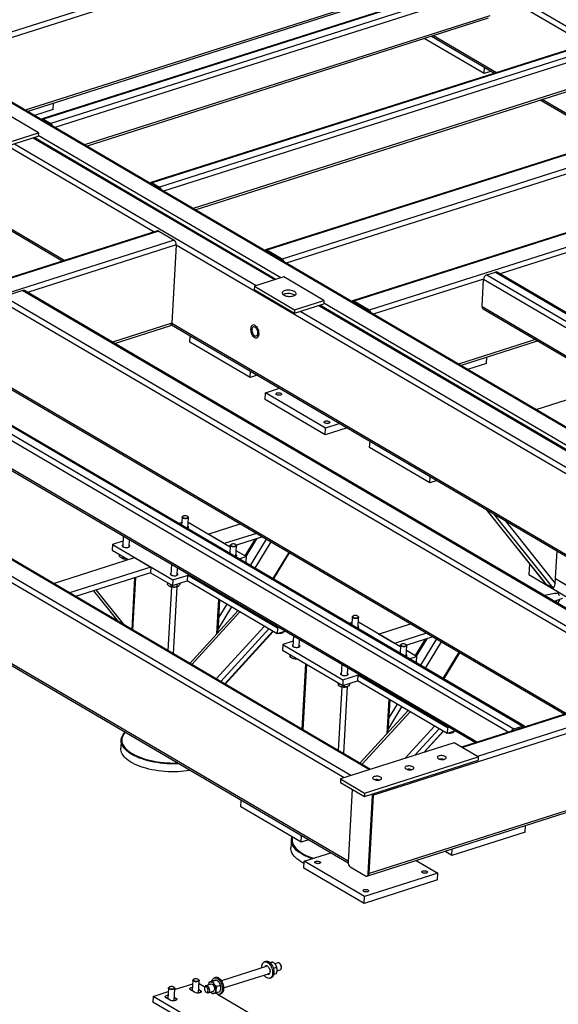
# Model space of a CAD drawing. Header units: millimetres. Extents: x 0 to 841, y 0 to 594.
# Tile 58 of 92: x 578 to 613, y 349 to 414. Entities that reach past the tile are written whole.
import ezdxf

# ---------------------------------------------------------------- set-up
doc = ezdxf.new("R2010")
doc.units = ezdxf.units.MM
doc.layers.add('TRAIT-FORT', color=4, linetype='Continuous', lineweight=25)

msp = doc.modelspace()

# ---------------------------------------------------------------- linework, layer by layer
at = {"layer": 'TRAIT-FORT', "color": 4, "linetype": 'Continuous', "lineweight": 25}
for p, q in [((589.92, 427.412), (628.016, 405.084)), ((600.911, 420.796), (572.103, 411.626)), ((601.056, 420.479), (572.376, 411.35)), ((635.292, 374.415), (560.726, 418.119)), ((635.31, 374.463), (560.935, 418.055)), ((558.638, 416.376), (586.438, 400.081)), ((607.882, 416.672), (579.075, 407.502)), ((607.971, 416.658), (579.163, 407.488)), ((608.446, 416.379), (579.638, 407.209)), ((608.591, 416.063), (579.911, 406.933)), ((608.591, 416.063), (614.807, 412.42)), ((600.768, 415.33), (577.967, 408.072)), ((578.099, 407.995), (600.686, 415.185)), ((608.491, 414.272), (581.856, 405.793)), ((581.987, 405.716), (608.408, 414.126)), ((615.022, 412.488), (586.214, 403.318)), ((615.11, 412.473), (586.302, 403.303)), ((608.118, 410.474), (604.182, 412.781)), ((604.661, 412.933), (608.8, 410.507)), ((604.788, 412.974), (608.927, 410.548)), ((615.585, 412.195), (586.777, 403.025)), ((615.73, 411.878), (587.05, 402.749)), ((558.349, 411.227), (580.559, 398.209)), ((558.353, 411.109), (580.431, 398.169)), ((608.118, 410.474), (608.142, 410.893)), ((608.597, 410.626), (608.118, 410.474)), ((615.63, 410.088), (588.995, 401.609)), ((589.127, 401.532), (615.548, 409.942)), ((579.805, 408.117), (579.829, 408.546)), ((611.8, 408.749), (616.335, 406.091)), ((611.927, 408.79), (616.462, 406.131)), ((578.828, 406.584), (576.19, 408.13)), ((579.805, 408.117), (578.565, 407.722)), ((622.556, 408.071), (593.749, 398.901)), ((622.645, 408.057), (593.837, 398.887)), ((579.149, 407.379), (579.157, 407.376)), ((579.157, 407.376), (579.632, 407.097)), ((579.163, 407.488), (579.638, 407.209)), ((579.199, 407.351), (579.199, 407.351)), ((623.647, 407.47), (594.839, 398.299)), ((599.353, 364.388), (527.32, 406.608)), ((600.576, 364.777), (528.543, 406.997)), ((600.641, 364.798), (528.637, 407.001)), ((576.896, 405.969), (578.828, 406.584)), ((578.828, 406.584), (578.815, 406.36)), ((579.632, 407.097), (579.639, 407.093)), ((598.905, 364.245), (527.094, 406.334)), ((576.884, 405.746), (578.815, 406.36)), ((578.484, 406.255), (594.363, 396.949)), ((594.427, 396.969), (578.549, 406.276)), ((594.749, 397.072), (578.818, 406.409)), ((577.261, 405.866), (593.139, 396.559)), ((618.192, 405.37), (595.112, 398.023)), ((625.247, 403.756), (599.467, 395.55)), ((625.294, 403.729), (599.555, 395.535)), ((586.289, 403.195), (586.296, 403.191)), ((586.296, 403.191), (586.771, 402.913)), ((586.302, 403.303), (586.777, 403.025)), ((586.338, 403.166), (586.338, 403.166)), ((586.771, 402.913), (586.778, 402.908)), ((626.297, 403.141), (600.557, 394.948)), ((599.174, 358.769), (526.806, 401.185)), ((526.872, 401.031), (599.173, 358.655)), ((586.653, 400.149), (556.718, 390.62)), ((586.741, 400.135), (556.807, 390.606)), ((586.741, 400.135), (587.743, 399.547)), ((587.743, 399.547), (557.809, 390.019)), ((617.087, 399.847), (609.167, 397.326)), ((587.889, 399.231), (578.103, 396.115)), ((587.889, 399.231), (587.601, 394.082)), ((587.889, 399.231), (630.935, 374.001)), ((594.839, 398.299), (593.837, 398.887)), ((593.831, 398.775), (593.823, 398.779)), ((594.833, 398.187), (593.831, 398.775)), ((593.873, 398.75), (593.873, 398.75)), ((594.84, 398.183), (594.833, 398.187)), ((594.949, 397.135), (593.018, 396.52)), ((597.586, 395.589), (594.949, 397.135)), ((608.074, 396.978), (600.83, 394.672)), ((607.974, 395.187), (608.074, 396.978)), ((608.074, 396.978), (634.799, 381.314)), ((608.28, 397.263), (608.859, 397.447)), ((608.28, 397.263), (635.137, 381.522)), ((608.859, 397.447), (635.716, 381.706)), ((635.83, 381.698), (608.973, 397.439)), ((577.795, 396.237), (576.572, 395.848)), ((577.795, 396.237), (620.6, 371.148)), ((620.665, 371.169), (577.909, 396.229)), ((593.018, 396.52), (593.005, 396.297)), ((593.005, 396.297), (595.643, 394.751)), ((593.018, 396.52), (595.655, 394.975)), ((576.572, 395.848), (619.377, 370.759)), ((595.655, 394.975), (597.586, 395.589)), ((597.586, 395.589), (597.574, 395.365)), ((576.366, 395.563), (618.929, 370.616)), ((595.643, 394.751), (597.574, 395.365)), ((595.655, 394.975), (595.643, 394.751)), ((597.243, 395.26), (626.814, 377.928)), ((626.879, 377.949), (597.308, 395.281)), ((627.2, 378.051), (597.577, 395.414)), ((599.549, 395.423), (599.542, 395.427)), ((600.551, 394.836), (599.549, 395.423)), ((600.557, 394.948), (599.555, 395.535)), ((599.591, 395.399), (599.591, 395.398)), ((607.974, 395.187), (632.754, 380.663)), ((608.041, 395.033), (632.627, 380.622)), ((596.02, 394.871), (625.591, 377.539)), ((600.559, 394.831), (600.551, 394.836)), ((587.601, 394.082), (583.694, 392.838)), ((583.826, 392.761), (587.518, 393.936)), ((587.573, 393.983), (624.928, 372.088)), ((587.601, 394.082), (625.056, 372.129)), ((588.773, 392.846), (588.797, 393.266)), ((611.493, 393.009), (606.422, 391.395)), ((566.678, 392.479), (609.724, 367.248)), ((566.883, 392.764), (610.061, 367.456)), ((567.463, 392.948), (610.641, 367.641)), ((610.755, 367.633), (567.576, 392.94)), ((592.73, 390.527), (588.773, 392.846)), ((606.554, 391.317), (611.625, 392.932)), ((608.26, 391.439), (608.284, 391.868)), ((608.26, 391.439), (607.019, 391.044)), ((566.577, 390.688), (607.679, 366.597)), ((566.644, 390.533), (607.551, 366.557)), ((576.078, 390.414), (613.532, 368.461)), ((592.73, 390.527), (592.753, 390.947)), ((593.209, 390.68), (592.73, 390.527)), ((576.144, 390.26), (613.405, 368.42)), ((593.741, 389.524), (594.674, 389.821)), ((593.716, 389.076), (593.741, 389.524)), ((597.698, 387.205), (593.741, 389.524)), ((614.706, 389.423), (611.517, 388.408)), ((597.673, 386.757), (593.716, 389.076)), ((611.255, 388.578), (611.231, 388.599)), ((599.117, 387.217), (597.673, 386.757)), ((597.673, 386.757), (597.698, 387.205)), ((598.631, 387.502), (597.698, 387.205)), ((600.59, 385.92), (600.614, 386.34)), ((604.547, 383.601), (600.59, 385.92)), ((604.547, 383.601), (604.57, 384.021)), ((605.025, 383.754), (604.547, 383.601)), ((588.268, 381.361), (588.238, 380.83)), ((588.324, 381.423), (588.297, 381.405)), ((588.659, 381.385), (588.635, 381.406)), ((608.229, 381.876), (612.09, 377.048)), ((608.25, 381.864), (612.131, 377.011)), ((608.725, 381.586), (612.606, 376.733)), ((588.247, 381.001), (588.053, 380.939)), ((588.644, 380.631), (588.684, 381.338)), ((591.426, 379.39), (588.665, 381.008)), ((589.977, 380.239), (592.092, 380.912)), ((609.464, 381.152), (612.784, 377.001)), ((584.405, 380.124), (584.366, 379.425)), ((591.032, 379.621), (589.977, 380.239)), ((593.147, 380.294), (591.032, 379.621)), ((583.699, 379.553), (583.678, 379.18)), ((584.385, 379.771), (583.699, 379.553)), ((583.699, 379.553), (587.655, 377.234)), ((584.782, 379.402), (584.809, 379.887)), ((591.433, 379.506), (591.403, 378.975)), ((591.489, 379.568), (591.462, 379.55)), ((591.824, 379.53), (591.8, 379.551)), ((591.809, 378.776), (591.849, 379.483)), ((593.552, 380.057), (591.84, 379.512)), ((593.047, 379.896), (592.396, 378.822)), ((593.163, 379.933), (592.465, 378.782)), ((593.795, 379.914), (592.748, 378.187)), ((594.1, 379.735), (593.053, 378.008)), ((583.678, 379.18), (584.723, 378.567)), ((584.137, 378.911), (584.131, 378.814)), ((584.356, 378.782), (584.349, 378.651)), ((592.483, 378.771), (591.83, 379.153)), ((592.009, 378.62), (592.483, 378.771)), ((592.483, 378.771), (592.462, 378.398)), ((595.273, 379.048), (594.225, 377.321)), ((594.283, 377.287), (595.33, 379.014)), ((612.784, 377.001), (612.904, 379.136)), ((579.815, 377.004), (585.149, 378.702)), ((584.328, 378.658), (584.356, 378.649)), ((585.149, 378.702), (586.204, 378.084)), ((587.57, 378.268), (587.531, 377.57)), ((592.414, 378.382), (592.462, 378.398)), ((611.086, 378.303), (611.046, 377.584)), ((586.204, 378.084), (580.87, 376.386)), ((586.183, 377.711), (581.275, 376.149)), ((586.204, 378.084), (586.183, 377.711)), ((586.183, 377.711), (587.634, 376.861)), ((587.655, 377.234), (588.744, 377.58)), ((587.947, 377.547), (587.974, 378.032)), ((588.621, 377.541), (588.6, 377.168)), ((588.621, 377.541), (588.744, 377.58)), ((594.529, 374.078), (588.621, 377.541)), ((611.046, 377.584), (613.684, 376.038)), ((585.151, 377.382), (584.961, 373.988)), ((585.213, 377.402), (585.02, 373.954)), ((587.302, 377.055), (587.296, 376.959)), ((587.522, 376.927), (587.514, 376.796)), ((587.655, 377.234), (587.634, 376.861)), ((587.634, 376.861), (588.6, 377.168)), ((587.932, 376.956), (587.922, 376.785)), ((588.117, 377.014), (588.113, 376.937)), ((594.508, 373.705), (588.6, 377.168)), ((612.131, 377.011), (612.606, 376.733)), ((612.802, 377.325), (613.725, 376.784)), ((612.802, 377.325), (613.567, 376.877)), ((582.445, 376.521), (584.038, 374.529)), ((584.483, 374.269), (582.633, 376.581)), ((587.575, 376.778), (587.341, 372.593)), ((587.493, 376.803), (587.521, 376.793)), ((587.929, 376.779), (587.683, 372.393)), ((587.87, 376.774), (587.904, 376.781)), ((590.665, 375.958), (590.538, 373.691)), ((590.63, 373.793), (590.749, 375.909)), ((591.204, 375.642), (590.686, 374.787)), ((612.84, 375.755), (612.848, 375.897)), ((612.848, 375.897), (613.276, 376.034)), ((612.916, 375.711), (612.848, 375.897)), ((591.932, 375.215), (588.768, 371.757)), ((592.063, 375.138), (588.9, 371.68)), ((591.509, 375.463), (590.644, 374.036)), ((599.431, 374.446), (599.236, 374.384)), ((599.451, 374.806), (599.422, 374.275)), ((599.507, 374.869), (599.481, 374.85)), ((599.843, 374.83), (599.819, 374.851)), ((599.828, 374.077), (599.867, 374.783)), ((602.61, 372.835), (599.849, 374.454)), ((601.161, 373.684), (603.275, 374.358)), ((593.677, 374.192), (590.514, 370.734)), ((593.968, 374.022), (590.805, 370.563)), ((594.235, 373.865), (591.072, 370.407)), ((591.091, 370.396), (594.254, 373.854)), ((594.529, 374.078), (594.508, 373.705)), ((595.057, 373.88), (594.508, 373.705)), ((594.652, 374.117), (594.529, 374.078)), ((594.773, 373.747), (594.791, 373.751)), ((594.887, 373.826), (594.884, 373.775)), ((633.995, 373.663), (600.842, 363.109)), ((602.216, 373.066), (601.161, 373.684)), ((604.33, 373.739), (602.216, 373.066)), ((594.882, 372.998), (594.861, 372.625)), ((595.569, 373.216), (594.882, 372.998)), ((594.882, 372.998), (598.839, 370.679)), ((595.588, 373.569), (595.549, 372.87)), ((595.965, 372.847), (595.992, 373.332)), ((602.616, 372.951), (602.587, 372.42)), ((602.672, 373.013), (602.646, 372.995)), ((603.008, 372.975), (602.984, 372.996)), ((604.736, 373.502), (603.024, 372.957)), ((604.23, 373.341), (603.579, 372.267)), ((604.346, 373.378), (603.648, 372.227)), ((604.979, 373.359), (603.931, 371.632)), ((605.284, 373.18), (604.236, 371.453)), ((594.861, 372.625), (598.818, 370.306)), ((595.386, 372.317), (595.378, 372.167)), ((602.993, 372.221), (603.032, 372.928)), ((603.667, 372.216), (603.014, 372.598)), ((606.456, 372.493), (605.409, 370.766)), ((605.466, 370.732), (606.514, 372.46)), ((595.529, 372.097), (595.539, 372.094)), ((595.741, 372.109), (595.739, 372.067)), ((596.385, 371.731), (596.145, 367.433)), ((596.444, 371.697), (596.203, 367.399)), ((598.754, 371.714), (598.714, 371.015)), ((603.193, 372.065), (603.667, 372.216)), ((603.598, 371.827), (603.646, 371.843)), ((603.667, 372.216), (603.646, 371.843)), ((598.839, 370.679), (599.927, 371.025)), ((599.13, 370.992), (599.158, 371.477)), ((599.804, 370.986), (599.927, 371.025)), ((598.551, 370.462), (598.543, 370.312)), ((598.839, 370.679), (598.818, 370.306)), ((598.818, 370.306), (599.783, 370.613)), ((599.258, 370.446), (599.25, 370.292)), ((599.804, 370.986), (599.783, 370.613)), ((605.692, 367.15), (599.783, 370.613)), ((605.713, 367.523), (599.804, 370.986)), ((598.759, 370.223), (598.525, 366.038)), ((598.694, 370.242), (598.704, 370.238)), ((599.113, 370.234), (598.866, 365.838)), ((598.911, 370.336), (598.904, 370.211)), ((599.054, 370.219), (599.063, 370.221)), ((601.848, 369.403), (601.721, 367.136)), ((601.814, 367.238), (601.932, 369.354)), ((602.388, 369.087), (601.869, 368.232)), ((603.115, 368.66), (599.952, 365.202)), ((603.247, 368.583), (600.083, 365.125)), ((633.707, 368.514), (600.554, 357.96)), ((602.693, 368.908), (601.827, 367.482)), ((614.451, 368.753), (606.633, 366.265)), ((614.498, 368.726), (606.68, 366.237)), ((600.472, 357.815), (633.537, 368.34)), ((615.5, 368.138), (607.683, 365.65)), ((604.861, 367.637), (602.93, 365.526)), ((605.151, 367.467), (603.56, 365.727)), ((605.419, 367.31), (604.139, 365.911)), ((604.18, 365.924), (605.438, 367.299)), ((605.713, 367.523), (605.692, 367.15)), ((606.241, 367.325), (605.692, 367.15)), ((605.836, 367.563), (605.713, 367.523)), ((605.957, 367.192), (605.983, 367.197)), ((606.039, 367.261), (606.036, 367.21)), ((610.061, 367.456), (610.641, 367.641)), ((584.264, 366.725), (584.235, 366.203)), ((606.146, 366.55), (598.679, 364.173)), ((607.729, 365.623), (606.146, 366.55)), ((600.249, 363.022), (607.716, 365.399)), ((600.261, 363.246), (607.729, 365.623)), ((607.729, 365.623), (607.716, 365.399)), ((598.679, 364.173), (598.666, 363.949)), ((598.666, 363.949), (600.249, 363.022)), ((598.679, 364.173), (600.261, 363.246)), ((599.439, 363.496), (599.171, 358.713)), ((592.131, 362.349), (592.155, 362.768)), ((600.261, 363.246), (600.249, 363.022)), ((600.49, 357.94), (600.778, 363.089)), ((600.554, 357.96), (600.842, 363.109)), ((600.778, 363.089), (600.842, 363.109)), ((596.088, 360.03), (592.131, 362.349)), ((610.813, 360.686), (605.985, 359.149)), ((610.813, 360.686), (610.837, 361.114)), ((595.448, 360.17), (595.419, 359.648)), ((596.088, 360.03), (596.111, 360.449)), ((596.567, 360.182), (596.088, 360.03)), ((605.985, 359.149), (605.519, 359.422)), ((605.985, 359.149), (606.009, 359.578)), ((596.269, 358.322), (596.294, 358.77)), ((596.294, 358.77), (598.032, 359.323)), ((600.251, 356.451), (596.294, 358.77)), ((603.649, 358.826), (605.079, 357.988)), ((600.226, 356.003), (596.269, 358.322)), ((599.317, 358.396), (600.319, 357.809)), ((605.054, 357.54), (600.226, 356.003)), ((605.079, 357.988), (600.251, 356.451)), ((600.407, 357.794), (600.472, 357.815)), ((600.49, 357.94), (600.554, 357.96)), ((605.054, 357.54), (605.079, 357.988)), ((600.226, 356.003), (600.251, 356.451)), ((593.864, 351.887), (590.846, 350.926)), ((593.769, 352.185), (593.689, 352.159)), ((594.237, 352.145), (594.053, 352.087)), ((594.476, 351.794), (594.261, 351.725)), ((594.338, 352.063), (594.328, 352.073)), ((594.556, 352.107), (594.357, 352.044)), ((594.509, 351.567), (594.708, 351.631)), ((594.716, 352.032), (594.68, 352.066)), ((594.785, 351.736), (594.795, 351.785)), ((589.032, 351.023), (589.006, 351.005)), ((589.368, 350.985), (589.344, 351.006)), ((590.47, 351.134), (590.39, 351.109)), ((590.998, 350.45), (594.016, 351.41)), ((594.03, 351.087), (594.111, 351.113)), ((594.454, 351.384), (594.28, 351.329)), ((594.503, 351.535), (594.504, 351.541)), ((587.367, 350.449), (587.327, 349.741)), ((587.423, 350.511), (587.397, 350.492)), ((587.759, 350.472), (587.734, 350.493)), ((587.737, 349.604), (587.783, 350.425)), ((587.779, 350.345), (588.963, 350.722)), ((588.976, 350.961), (588.937, 350.253)), ((589.346, 350.117), (589.392, 350.938)), ((589.36, 350.354), (589.473, 350.288)), ((589.382, 350.749), (589.757, 350.529)), ((589.747, 350.495), (589.737, 350.447)), ((590.163, 350.708), (589.825, 350.601)), ((589.997, 350.686), (589.996, 350.68)), ((590.274, 350.909), (590.047, 350.837)), ((590.536, 350.967), (590.309, 350.895)), ((590.775, 350.615), (590.548, 350.543)), ((590.637, 350.884), (590.626, 350.894)), ((590.802, 350.357), (590.803, 350.363)), ((586.368, 349.896), (586.347, 349.523)), ((586.368, 349.896), (587.354, 350.21)), ((592.01, 346.588), (586.368, 349.896)), ((587.478, 349.653), (587.214, 349.807)), ((587.75, 349.842), (587.864, 349.776)), ((587.864, 349.776), (587.856, 349.632)), ((589.087, 350.165), (588.823, 350.32)), ((589.473, 350.288), (589.465, 350.144)), ((589.816, 350.2), (589.852, 350.166)), ((589.976, 350.124), (590.314, 350.232)), ((590.162, 350.159), (590.172, 350.149)), ((590.172, 350.149), (590.263, 350.076)), ((590.46, 350.117), (590.479, 350.106)), ((590.752, 350.206), (590.525, 350.134)), ((590.586, 350.043), (595.173, 347.355)), ((590.731, 350.037), (590.811, 350.062)), ((591.85, 346.297), (586.347, 349.523))]:
    msp.add_line(p, q, dxfattribs=at)
at = {"layer": 'TRAIT-FORT', "color": 4, "linetype": 'Continuous', "lineweight": 25, "flags": 128}
for points in [[(595.592, 395.885), (595.651, 395.908), (595.698, 395.935), (595.733, 395.967), (595.753, 396.001), (595.76, 396.037), (595.751, 396.074), (595.728, 396.11), (595.692, 396.144), (595.643, 396.175), (595.583, 396.203), (595.514, 396.225), (595.438, 396.243), (595.357, 396.254), (595.275, 396.259), (595.194, 396.257), (595.117, 396.249), (595.045, 396.234), (594.981, 396.214), (594.928, 396.189), (594.887, 396.159), (594.859, 396.126), (594.846, 396.091), (594.847, 396.055), (594.862, 396.018), (594.892, 395.983), (594.935, 395.95), (594.99, 395.92), (595.055, 395.895), (595.128, 395.875), (595.206, 395.861), (595.288, 395.853), (595.369, 395.851), (595.449, 395.856), (595.524, 395.867), (595.592, 395.885)], [(595.677, 395.922), (595.63, 395.951), (595.57, 395.979), (595.501, 396.001), (595.425, 396.019), (595.345, 396.03), (595.263, 396.035), (595.182, 396.033), (595.104, 396.025), (595.032, 396.01), (594.969, 395.99), (594.916, 395.965), (594.914, 395.964)], [(593.025, 393.157), (593.076, 393.134), (593.126, 393.125), (593.174, 393.13), (593.217, 393.15), (593.254, 393.183), (593.285, 393.229), (593.307, 393.286), (593.32, 393.351), (593.324, 393.423), (593.319, 393.5), (593.304, 393.578), (593.281, 393.655), (593.249, 393.729), (593.211, 393.797), (593.167, 393.856), (593.119, 393.904), (593.068, 393.941), (593.017, 393.964), (592.967, 393.973), (592.919, 393.967), (592.876, 393.948), (592.839, 393.915), (592.808, 393.869), (592.786, 393.812), (592.773, 393.747), (592.769, 393.674), (592.774, 393.598), (592.789, 393.52), (592.812, 393.442), (592.844, 393.369), (592.882, 393.301), (592.926, 393.242), (592.974, 393.194), (593.025, 393.157)], [(593.025, 393.157), (593.076, 393.134), (593.126, 393.125), (593.174, 393.13), (593.217, 393.15), (593.254, 393.183), (593.285, 393.229), (593.307, 393.286), (593.32, 393.351), (593.324, 393.423), (593.319, 393.5), (593.304, 393.578), (593.281, 393.655), (593.249, 393.729), (593.211, 393.797), (593.167, 393.856), (593.119, 393.904), (593.068, 393.941), (593.017, 393.964), (592.967, 393.973), (592.919, 393.967), (592.876, 393.948), (592.839, 393.915), (592.808, 393.869), (592.786, 393.812), (592.773, 393.747), (592.769, 393.674), (592.774, 393.598), (592.789, 393.52), (592.812, 393.442), (592.844, 393.369), (592.882, 393.301), (592.926, 393.242), (592.974, 393.194), (593.025, 393.157)], [(593.031, 393.269), (593.074, 393.251), (593.115, 393.246), (593.154, 393.256), (593.187, 393.279), (593.214, 393.315), (593.233, 393.362), (593.243, 393.418), (593.244, 393.48), (593.236, 393.545), (593.219, 393.61), (593.194, 393.672), (593.162, 393.729), (593.125, 393.777), (593.083, 393.815), (593.041, 393.84), (592.998, 393.851), (592.958, 393.848), (592.922, 393.832), (592.892, 393.802), (592.869, 393.76), (592.854, 393.709), (592.848, 393.65), (592.852, 393.586), (592.864, 393.52), (592.886, 393.456), (592.914, 393.396), (592.949, 393.344), (592.989, 393.301), (593.031, 393.269)], [(594.501, 389.515), (594.547, 389.525), (594.598, 389.529), (594.651, 389.526), (594.702, 389.516), (594.746, 389.501), (594.78, 389.481), (594.801, 389.459), (594.807, 389.435), (594.798, 389.412), (594.774, 389.392), (594.738, 389.376), (594.693, 389.366), (594.641, 389.362), (594.588, 389.365), (594.537, 389.375), (594.493, 389.39), (594.459, 389.41), (594.439, 389.432), (594.432, 389.456), (594.441, 389.479), (594.465, 389.499), (594.501, 389.515)], [(611.251, 388.564), (611.245, 388.581), (611.224, 388.604)], [(611.255, 388.578), (611.271, 388.56), (611.276, 388.55)], [(597.666, 387.66), (597.712, 387.67), (597.763, 387.674), (597.817, 387.671), (597.867, 387.661), (597.911, 387.646), (597.945, 387.626), (597.966, 387.603), (597.972, 387.58), (597.963, 387.557), (597.94, 387.537), (597.904, 387.521), (597.858, 387.511), (597.806, 387.507), (597.753, 387.51), (597.702, 387.52), (597.658, 387.535), (597.625, 387.555), (597.604, 387.577), (597.598, 387.601), (597.607, 387.624), (597.63, 387.644), (597.666, 387.66)], [(588.659, 381.385), (588.675, 381.367), (588.684, 381.342), (588.677, 381.317), (588.655, 381.295), (588.62, 381.277), (588.574, 381.264), (588.521, 381.258), (588.465, 381.258), (588.409, 381.265), (588.358, 381.279), (588.316, 381.297), (588.286, 381.32), (588.27, 381.345), (588.269, 381.37), (588.284, 381.394), (588.297, 381.405)], [(588.629, 381.411), (588.594, 381.431), (588.548, 381.445), (588.497, 381.454), (588.444, 381.455), (588.393, 381.45), (588.35, 381.437), (588.319, 381.42), (588.301, 381.398), (588.299, 381.375), (588.313, 381.351), (588.342, 381.33), (588.382, 381.313), (588.431, 381.301), (588.484, 381.296), (588.537, 381.298), (588.584, 381.307), (588.621, 381.322), (588.646, 381.342), (588.656, 381.365), (588.65, 381.389), (588.629, 381.411)], [(588.606, 380.614), (588.641, 380.63), (588.671, 380.652), (588.687, 380.679), (588.687, 380.706), (588.672, 380.734), (588.651, 380.753)], [(584.372, 379.547), (584.345, 379.526), (584.329, 379.5), (584.329, 379.472), (584.344, 379.445), (584.374, 379.419), (584.417, 379.397), (584.47, 379.379), (584.529, 379.368), (584.592, 379.363), (584.653, 379.366), (584.71, 379.375), (584.758, 379.39), (584.795, 379.411), (584.819, 379.436), (584.827, 379.463), (584.819, 379.491), (584.796, 379.518), (584.788, 379.524)], [(591.824, 379.53), (591.84, 379.512), (591.849, 379.487), (591.842, 379.462), (591.82, 379.44), (591.785, 379.422), (591.74, 379.409), (591.687, 379.402), (591.63, 379.403), (591.574, 379.41), (591.524, 379.423), (591.482, 379.442), (591.451, 379.465), (591.435, 379.49), (591.434, 379.515), (591.449, 379.538), (591.462, 379.55)], [(591.794, 379.556), (591.759, 379.576), (591.714, 379.59), (591.662, 379.599), (591.609, 379.6), (591.558, 379.594), (591.516, 379.582), (591.484, 379.565), (591.466, 379.543), (591.465, 379.52), (591.478, 379.496), (591.507, 379.475), (591.547, 379.458), (591.596, 379.446), (591.649, 379.441), (591.702, 379.443), (591.749, 379.452), (591.786, 379.467), (591.811, 379.487), (591.821, 379.51), (591.815, 379.533), (591.794, 379.556)], [(591.772, 378.759), (591.786, 378.765), (591.823, 378.785), (591.846, 378.81), (591.854, 378.837), (591.847, 378.865), (591.824, 378.892), (591.816, 378.898)], [(587.538, 377.692), (587.524, 377.683), (587.501, 377.658), (587.493, 377.631), (587.5, 377.603), (587.523, 377.576), (587.559, 377.552), (587.607, 377.532), (587.664, 377.518), (587.725, 377.51), (587.788, 377.509), (587.847, 377.514), (587.9, 377.527)], [(587.9, 377.527), (587.944, 377.545), (587.974, 377.568), (587.99, 377.594), (587.99, 377.622), (587.975, 377.649), (587.954, 377.669)], [(599.565, 374.892), (599.525, 374.879), (599.497, 374.86), (599.483, 374.838), (599.485, 374.814), (599.503, 374.791), (599.534, 374.77), (599.577, 374.754), (599.628, 374.744), (599.681, 374.741), (599.733, 374.745), (599.778, 374.755), (599.812, 374.772), (599.834, 374.793), (599.84, 374.816), (599.83, 374.84), (599.805, 374.862), (599.767, 374.88), (599.72, 374.893), (599.667, 374.9), (599.614, 374.899), (599.565, 374.892)], [(599.843, 374.83), (599.862, 374.806), (599.867, 374.781), (599.856, 374.756), (599.831, 374.735), (599.793, 374.718), (599.745, 374.707), (599.691, 374.702), (599.634, 374.704), (599.58, 374.713), (599.531, 374.728), (599.491, 374.748), (599.464, 374.771), (599.452, 374.796), (599.455, 374.821), (599.473, 374.844), (599.481, 374.85)], [(599.79, 374.059), (599.815, 374.07), (599.849, 374.091), (599.868, 374.117), (599.872, 374.144), (599.861, 374.172), (599.835, 374.199), (599.835, 374.199)], [(595.556, 372.992), (595.535, 372.977), (595.516, 372.952), (595.511, 372.924), (595.523, 372.897), (595.549, 372.87), (595.589, 372.847), (595.639, 372.828), (595.697, 372.815), (595.759, 372.809), (595.822, 372.81), (595.88, 372.817), (595.931, 372.831), (595.971, 372.85), (595.998, 372.874), (596.01, 372.901), (596.006, 372.929), (595.987, 372.956), (595.972, 372.969)], [(595.742, 373.479), (595.717, 373.484), (595.668, 373.498), (595.629, 373.518), (595.602, 373.542), (595.589, 373.567), (595.589, 373.568)], [(603.008, 372.975), (603.027, 372.951), (603.032, 372.925), (603.022, 372.901), (602.996, 372.88), (602.958, 372.863), (602.91, 372.852), (602.856, 372.847), (602.799, 372.849), (602.745, 372.858), (602.696, 372.873), (602.656, 372.893), (602.63, 372.916), (602.617, 372.941), (602.62, 372.966), (602.638, 372.989), (602.646, 372.995)], [(602.73, 373.037), (602.69, 373.023), (602.662, 373.005), (602.648, 372.982), (602.65, 372.959), (602.668, 372.936), (602.7, 372.915), (602.743, 372.899), (602.793, 372.889), (602.846, 372.886), (602.898, 372.89), (602.943, 372.9), (602.978, 372.917), (602.999, 372.937), (603.005, 372.961), (602.995, 372.984), (602.97, 373.006), (602.932, 373.025), (602.885, 373.038), (602.832, 373.045), (602.779, 373.044), (602.73, 373.037)], [(602.955, 372.204), (602.958, 372.205), (602.998, 372.225), (603.025, 372.249), (603.037, 372.275), (603.034, 372.303), (603.015, 372.331), (603, 372.343)], [(598.907, 371.623), (598.882, 371.628), (598.833, 371.643), (598.794, 371.663), (598.767, 371.686), (598.755, 371.712), (598.754, 371.713)], [(598.721, 371.137), (598.716, 371.134), (598.689, 371.11), (598.677, 371.083), (598.68, 371.055), (598.699, 371.028), (598.733, 371.003)], [(598.733, 371.003), (598.778, 370.982), (598.833, 370.966), (598.893, 370.956), (598.956, 370.953), (599.017, 370.957), (599.072, 370.968), (599.117, 370.985), (599.151, 371.007), (599.171, 371.032), (599.175, 371.06), (599.164, 371.088), (599.137, 371.114), (599.137, 371.114)], [(588.059, 365.169), (587.9, 365.162), (587.687, 365.16), (587.472, 365.163), (587.256, 365.174), (587.042, 365.19), (586.828, 365.214), (586.618, 365.244), (586.411, 365.28), (586.209, 365.322), (586.012, 365.369), (585.822, 365.423), (585.639, 365.482), (585.465, 365.546), (585.3, 365.615), (585.144, 365.688), (585, 365.765), (584.867, 365.846), (584.745, 365.931), (584.637, 366.018), (584.541, 366.108), (584.459, 366.2), (584.391, 366.294), (584.337, 366.389), (584.298, 366.484), (584.273, 366.58), (584.264, 366.676), (584.269, 366.771), (584.289, 366.866), (584.323, 366.958), (584.373, 367.049), (584.436, 367.138), (584.514, 367.223), (584.529, 367.238)], [(584.536, 367.233), (584.478, 367.167), (584.415, 367.08), (584.366, 366.99), (584.332, 366.899), (584.312, 366.806), (584.307, 366.712), (584.317, 366.617), (584.341, 366.523), (584.38, 366.428), (584.433, 366.334), (584.5, 366.242), (584.581, 366.151), (584.675, 366.062), (584.783, 365.976), (584.902, 365.893), (585.034, 365.813), (585.176, 365.737), (585.33, 365.664), (585.493, 365.597), (585.665, 365.533), (585.845, 365.475), (586.032, 365.423), (586.226, 365.375), (586.426, 365.334), (586.63, 365.298), (586.838, 365.269), (587.048, 365.246), (587.26, 365.229), (587.473, 365.219), (587.685, 365.215), (587.896, 365.218), (587.97, 365.221)], [(584.558, 365.54), (584.469, 365.631), (584.394, 365.724), (584.333, 365.819), (584.286, 365.914), (584.255, 366.01), (584.237, 366.106), (584.235, 366.202), (584.235, 366.203)], [(588.797, 364.736), (588.788, 364.734), (588.593, 364.702), (588.392, 364.676), (588.187, 364.657), (587.977, 364.644), (587.765, 364.638), (587.55, 364.638), (587.335, 364.645), (587.12, 364.659), (586.905, 364.679), (586.693, 364.706), (586.485, 364.738), (586.28, 364.777), (586.08, 364.822), (585.887, 364.873), (585.7, 364.929), (585.522, 364.991), (585.352, 365.057), (585.191, 365.128), (585.041, 365.204), (584.902, 365.283), (584.775, 365.366), (584.66, 365.452), (584.558, 365.54)], [(605.103, 365.502), (605.15, 365.48), (605.205, 365.463), (605.267, 365.451), (605.332, 365.445), (605.397, 365.446), (605.458, 365.453), (605.513, 365.466), (605.558, 365.485), (605.592, 365.508), (605.613, 365.534), (605.619, 365.563), (605.611, 365.592), (605.589, 365.62), (605.553, 365.646), (605.507, 365.668), (605.451, 365.686), (605.389, 365.698), (605.324, 365.703), (605.26, 365.703), (605.198, 365.696), (605.143, 365.682), (605.098, 365.664), (605.064, 365.641), (605.043, 365.614), (605.037, 365.586), (605.045, 365.556), (605.067, 365.528), (605.103, 365.502)], [(602.978, 364.826), (603.025, 364.804), (603.081, 364.786), (603.143, 364.774), (603.208, 364.769), (603.272, 364.769), (603.334, 364.776), (603.388, 364.79), (603.434, 364.808), (603.468, 364.832), (603.489, 364.858), (603.495, 364.887), (603.487, 364.916), (603.464, 364.944), (603.429, 364.97), (603.382, 364.992), (603.327, 365.009), (603.265, 365.021), (603.2, 365.027), (603.135, 365.027), (603.074, 365.019), (603.019, 365.006), (602.974, 364.987), (602.94, 364.964), (602.919, 364.938), (602.912, 364.909), (602.921, 364.88), (602.943, 364.852), (602.978, 364.826)], [(600.854, 364.15), (600.901, 364.128), (600.956, 364.11), (601.018, 364.098), (601.083, 364.092), (601.148, 364.093), (601.209, 364.1), (601.264, 364.113), (601.31, 364.132), (601.343, 364.155), (601.364, 364.182), (601.371, 364.21), (601.362, 364.239), (601.34, 364.268), (601.305, 364.293), (601.258, 364.316), (601.202, 364.333), (601.14, 364.345), (601.075, 364.351), (601.011, 364.35), (600.949, 364.343), (600.895, 364.33), (600.849, 364.311), (600.815, 364.288), (600.795, 364.262), (600.788, 364.233), (600.796, 364.204), (600.819, 364.176), (600.854, 364.15)], [(596.806, 358.933), (596.778, 358.942), (596.606, 359.008), (596.443, 359.078), (596.291, 359.152), (596.149, 359.23), (596.019, 359.312), (595.901, 359.397), (595.795, 359.485), (595.703, 359.576), (595.624, 359.668), (595.56, 359.762), (595.51, 359.858), (595.474, 359.953), (595.453, 360.049), (595.447, 360.145), (595.456, 360.24), (595.48, 360.334), (595.496, 360.377)], [(595.521, 360.362), (595.499, 360.274), (595.491, 360.181), (595.497, 360.086), (595.517, 359.991), (595.552, 359.897), (595.602, 359.803), (595.666, 359.71), (595.743, 359.619), (595.834, 359.53), (595.938, 359.443), (596.055, 359.359), (596.183, 359.278), (596.323, 359.2), (596.474, 359.127), (596.634, 359.058), (596.804, 358.994), (596.897, 358.962)], [(596.286, 358.617), (596.189, 358.668), (596.053, 358.748), (595.929, 358.832), (595.817, 358.919), (595.718, 359.008), (595.633, 359.1), (595.561, 359.193), (595.504, 359.288), (595.461, 359.383), (595.432, 359.479), (595.419, 359.575), (595.419, 359.648)], [(597.054, 358.761), (597.1, 358.772), (597.151, 358.775), (597.205, 358.772), (597.255, 358.763), (597.299, 358.747), (597.333, 358.728), (597.354, 358.705), (597.36, 358.681), (597.351, 358.658), (597.328, 358.638), (597.292, 358.622), (597.246, 358.612), (597.194, 358.608), (597.141, 358.611), (597.09, 358.621), (597.046, 358.636), (597.013, 358.656), (596.992, 358.679), (596.986, 358.703), (596.995, 358.725), (597.018, 358.746), (597.054, 358.761)], [(604.082, 358.136), (604.127, 358.146), (604.179, 358.15), (604.232, 358.147), (604.283, 358.137), (604.327, 358.122), (604.361, 358.102), (604.382, 358.079), (604.388, 358.055), (604.379, 358.033), (604.355, 358.012), (604.319, 357.997), (604.274, 357.986), (604.222, 357.983), (604.169, 357.986), (604.118, 357.995), (604.074, 358.011), (604.04, 358.03), (604.02, 358.053), (604.013, 358.077), (604.022, 358.1), (604.046, 358.12), (604.082, 358.136)], [(600.319, 357.809), (600.35, 357.795), (600.38, 357.79), (600.409, 357.795), (600.434, 357.809), (600.456, 357.831), (600.473, 357.861), (600.484, 357.898), (600.49, 357.94)], [(600.219, 356.906), (600.265, 356.916), (600.317, 356.92), (600.37, 356.917), (600.421, 356.908), (600.465, 356.892), (600.498, 356.872), (600.519, 356.85), (600.525, 356.826), (600.516, 356.803), (600.493, 356.783), (600.457, 356.767), (600.411, 356.757), (600.36, 356.753), (600.306, 356.756), (600.256, 356.766), (600.212, 356.781), (600.178, 356.801), (600.157, 356.824), (600.151, 356.847), (600.16, 356.87), (600.183, 356.89), (600.219, 356.906)], [(593.502, 351.772), (593.504, 351.838), (593.514, 351.918), (593.534, 351.989), (593.562, 352.051), (593.599, 352.1), (593.643, 352.137), (593.692, 352.16), (593.747, 352.168), (593.804, 352.161), (593.863, 352.14), (593.921, 352.104)], [(593.921, 352.104), (593.979, 352.056), (594.032, 351.995), (594.081, 351.925), (594.124, 351.846), (594.16, 351.761), (594.188, 351.672), (594.206, 351.582), (594.216, 351.493), (594.215, 351.408), (594.205, 351.328), (594.185, 351.257), (594.157, 351.195), (594.12, 351.145), (594.076, 351.109), (594.026, 351.086), (593.972, 351.078), (593.915, 351.084), (593.856, 351.106), (593.797, 351.141), (593.74, 351.19), (593.686, 351.251), (593.654, 351.295)], [(593.78, 351.86), (593.79, 351.876), (593.814, 351.905)], [(593.892, 351.873), (593.931, 351.837), (593.968, 351.79), (593.998, 351.735), (594.022, 351.675), (594.038, 351.612), (594.044, 351.549), (594.042, 351.49), (594.03, 351.438), (594.01, 351.395), (593.982, 351.364), (593.948, 351.345), (593.91, 351.34), (593.869, 351.35), (593.851, 351.358)], [(594.002, 352.13), (594.059, 352.081), (594.113, 352.021), (594.162, 351.95), (594.205, 351.871), (594.241, 351.786), (594.268, 351.698), (594.287, 351.608), (594.296, 351.519), (594.296, 351.433), (594.285, 351.354), (594.266, 351.282), (594.237, 351.221), (594.2, 351.171), (594.157, 351.134), (594.111, 351.113)], [(594.708, 351.631), (594.715, 351.633), (594.746, 351.655), (594.77, 351.69), (594.785, 351.736), (594.791, 351.79), (594.786, 351.85), (594.772, 351.91), (594.749, 351.969), (594.719, 352.02), (594.683, 352.063), (594.644, 352.093)], [(589.368, 350.985), (589.378, 350.974), (589.391, 350.949), (589.389, 350.924), (589.372, 350.901), (589.34, 350.881), (589.298, 350.867), (589.246, 350.858), (589.19, 350.857), (589.134, 350.862), (589.081, 350.874), (589.036, 350.891), (589.002, 350.913), (588.982, 350.937), (588.976, 350.962), (588.986, 350.987), (589.006, 351.005)], [(589.329, 351.017), (589.291, 351.035), (589.244, 351.048), (589.191, 351.054), (589.138, 351.054), (589.09, 351.047), (589.049, 351.033), (589.021, 351.014), (589.008, 350.992), (589.01, 350.968), (589.028, 350.945), (589.06, 350.925), (589.103, 350.909), (589.154, 350.899), (589.207, 350.896), (589.259, 350.9), (589.304, 350.91), (589.338, 350.927), (589.359, 350.948), (589.365, 350.971), (589.354, 350.995), (589.329, 351.017)], [(590.22, 350.892), (590.234, 350.939), (590.263, 351), (590.3, 351.05), (590.343, 351.087), (590.393, 351.11), (590.447, 351.118), (590.505, 351.111), (590.564, 351.09), (590.622, 351.054)], [(590.622, 351.054), (590.679, 351.006), (590.733, 350.945), (590.782, 350.874), (590.825, 350.796), (590.861, 350.711), (590.889, 350.622), (590.907, 350.532), (590.916, 350.443), (590.916, 350.358), (590.906, 350.278), (590.886, 350.207), (590.857, 350.145), (590.821, 350.095), (590.777, 350.058), (590.727, 350.036), (590.673, 350.027), (590.616, 350.034), (590.557, 350.056), (590.498, 350.091), (590.465, 350.118)], [(590.703, 351.08), (590.76, 351.031), (590.814, 350.971), (590.863, 350.9), (590.906, 350.821), (590.942, 350.736), (590.969, 350.647), (590.988, 350.557), (590.997, 350.469), (590.996, 350.383), (590.986, 350.304), (590.966, 350.232), (590.938, 350.171), (590.901, 350.121), (590.857, 350.084), (590.811, 350.062)], [(593.985, 351.366), (593.949, 351.376), (593.932, 351.384)], [(594.512, 351.604), (594.508, 351.559), (594.504, 351.541)], [(587.759, 350.472), (587.769, 350.462), (587.782, 350.437), (587.78, 350.412), (587.762, 350.388), (587.731, 350.369), (587.688, 350.354), (587.637, 350.346), (587.581, 350.344), (587.525, 350.35), (587.472, 350.361), (587.427, 350.379), (587.393, 350.4), (587.373, 350.425), (587.367, 350.45), (587.377, 350.474), (587.397, 350.492)], [(587.72, 350.504), (587.682, 350.523), (587.634, 350.536), (587.582, 350.542), (587.529, 350.542), (587.48, 350.534), (587.44, 350.521), (587.412, 350.502), (587.399, 350.479), (587.401, 350.456), (587.419, 350.433), (587.451, 350.412), (587.494, 350.396), (587.544, 350.386), (587.598, 350.383), (587.649, 350.387), (587.694, 350.398), (587.729, 350.415), (587.75, 350.435), (587.755, 350.459), (587.745, 350.482), (587.72, 350.504)], [(588.823, 350.32), (588.789, 350.346), (588.77, 350.374), (588.768, 350.403), (588.783, 350.431), (588.813, 350.455), (588.858, 350.474), (588.913, 350.487), (588.95, 350.491)], [(589.861, 350.515), (589.828, 350.528), (589.796, 350.526), (589.769, 350.51), (589.748, 350.48), (589.736, 350.44), (589.733, 350.392), (589.74, 350.341), (589.756, 350.29), (589.78, 350.244), (589.81, 350.206), (589.843, 350.179), (589.877, 350.167), (589.908, 350.168), (589.936, 350.185), (589.956, 350.214), (589.968, 350.255), (589.971, 350.302), (589.964, 350.354), (589.948, 350.405), (589.924, 350.451), (589.895, 350.489), (589.861, 350.515)], [(589.747, 350.495), (589.754, 350.52), (589.773, 350.561), (589.801, 350.589), (589.835, 350.604), (589.873, 350.603), (589.913, 350.587)], [(589.913, 350.587), (589.952, 350.556), (589.988, 350.514), (590.018, 350.462), (590.041, 350.404), (590.055, 350.344), (590.059, 350.284), (590.053, 350.23), (590.038, 350.183), (590.014, 350.148), (589.983, 350.127), (589.947, 350.12), (589.908, 350.129), (589.868, 350.152), (589.852, 350.166)], [(590.381, 350.704), (590.353, 350.742), (590.322, 350.775), (590.291, 350.802), (590.258, 350.825), (590.225, 350.841), (590.193, 350.851), (590.161, 350.854), (590.13, 350.851)], [(590.163, 350.708), (590.164, 350.709), (590.201, 350.712), (590.241, 350.699), (590.28, 350.673), (590.317, 350.633), (590.349, 350.584), (590.374, 350.527), (590.39, 350.466), (590.397, 350.406), (590.394, 350.35), (590.381, 350.302), (590.359, 350.264), (590.33, 350.239), (590.314, 350.232)], [(590.811, 350.426), (590.806, 350.381), (590.803, 350.363)], [(587.214, 349.807), (587.179, 349.833), (587.161, 349.862), (587.159, 349.891), (587.173, 349.918), (587.204, 349.942), (587.249, 349.962), (587.304, 349.974), (587.341, 349.979)], [(587.864, 349.776), (587.898, 349.75), (587.917, 349.721), (587.919, 349.692), (587.904, 349.665), (587.874, 349.64), (587.829, 349.621), (587.774, 349.609), (587.711, 349.603), (587.646, 349.605), (587.583, 349.615), (587.525, 349.631), (587.478, 349.653)], [(589.473, 350.288), (589.508, 350.262), (589.526, 350.233), (589.529, 350.204), (589.514, 350.177), (589.483, 350.153), (589.438, 350.134), (589.383, 350.121), (589.321, 350.115), (589.255, 350.117), (589.192, 350.127), (589.135, 350.143), (589.087, 350.165)], [(590.346, 350.09), (590.375, 350.1), (590.401, 350.116), (590.425, 350.138), (590.445, 350.166), (590.462, 350.199), (590.475, 350.237), (590.484, 350.278), (590.489, 350.323)]]:
    msp.add_lwpolyline(points, dxfattribs=at)
at = {"layer": 'TRAIT-FORT', "color": 4, "linetype": 'Continuous', "lineweight": 25}
for centre, radius, start, end in [((579.106, 407.406), 0.0998, 55.11078, 150.00172), ((579.446, 406.939), 0.332, 13.59632, 54.75697), ((586.245, 403.221), 0.0998, 55.11078, 150.00172), ((586.586, 402.754), 0.332, 13.59632, 54.75697), ((586.681, 400.044), 0.109, 56.44686, 105.10108), ((587.526, 399.255), 0.364, 356.13444, 53.29163), ((593.78, 398.805), 0.0998, 55.11078, 150.00172), ((594.648, 398.029), 0.332, 13.59632, 54.75697), ((608.403, 396.957), 0.33, 112.00628, 176.42863), ((608.907, 397.319), 0.137, 61.22306, 110.55507), ((577.843, 396.109), 0.137, 61.22306, 110.55507), ((599.498, 395.454), 0.0998, 55.11078, 150.00172), ((600.366, 394.677), 0.332, 13.59632, 54.75697), ((608.134, 395.164), 0.162, 172.08094, 234.705), ((587.456, 394.068), 0.145, 295.33434, 5.58957), ((611.083, 388.387), 0.259, 57.05861, 82.81502), ((584.559, 380.209), 0.175, 209.31963, 269.92974), ((584.57, 379.329), 0.713, 252.54346, 275.25155), ((587.724, 378.354), 0.175, 209.31963, 269.92974), ((587.733, 377.459), 0.698, 252.28623, 281.30173), ((613.394, 371.134), 5.242, 94.63916, 104.61912), ((613.205, 375.711), 0.239, 117.50105, 187.4601), ((594.64, 374.417), 0.684, 266.75863, 281.26856), ((595.752, 372.767), 0.706, 252.42505, 275.36996), ((598.917, 370.904), 0.699, 252.29336, 281.2946), ((605.823, 367.864), 0.685, 266.77585, 281.25134), ((610.173, 367.166), 0.312, 111.07696, 153.98992), ((610.688, 367.521), 0.129, 32.31834, 111.70465), ((605.289, 364.873), 0.608, 73.05479, 100.53318), ((603.164, 364.197), 0.608, 73.05478, 100.53318), ((601.04, 363.521), 0.608, 73.05478, 100.53318), ((600.401, 363.106), 0.378, 357.38811, 12.46839), ((600.465, 363.126), 0.378, 357.38811, 12.46839), ((599.534, 358.688), 0.364, 176.13444, 233.29163), ((600.409, 357.946), 0.145, 295.33434, 5.58957), ((593.81, 351.783), 0.121, 47.53628, 154.94206), ((593.833, 351.933), 0.26, 49.41106, 104.21951), ((594.026, 351.732), 0.455, 33.7554, 46.66709), ((593.873, 351.628), 0.64, 357.85908, 33.86652), ((594.585, 352.005), 0.106, 55.68167, 105.86627), ((594.519, 351.833), 0.28, 350.08264, 45.23234), ((590.534, 350.883), 0.26, 49.41106, 104.21951), ((590.207, 350.649), 0.216, 110.91028, 178.60895), ((589.85, 350.347), 0.64, 357.85908, 33.86652), ((590.324, 350.553), 0.455, 33.7554, 46.66709), ((590.171, 350.45), 0.64, 357.85908, 33.86652), ((590.322, 350.313), 0.225, 217.15571, 276.22099)]:
    msp.add_arc(centre, radius, start, end, dxfattribs=at)
for centre, start_param, end_param in [((612.151, 377.372), 2.596859, 2.862615), ((612.626, 377.094), 2.862615, 4.433411)]:
    msp.add_ellipse(centre, major_axis=(-0.024, 0.373), ratio=0.423344, start_param=start_param, end_param=end_param, dxfattribs=at)
for points, knots in [([(584.349, 378.651), (584.321, 378.661), (584.274, 378.676), (584.208, 378.728), (584.164, 378.774), (584.138, 378.806), (584.131, 378.814)], [0, 0, 0, 0, 0.385549, 0.637642, 0.896546, 1, 1, 1, 1]), ([(584.631, 378.621), (584.6, 378.619), (584.536, 378.615), (584.442, 378.627), (584.38, 378.643), (584.349, 378.651)], [0, 0, 0, 0, 0.327081, 0.660457, 1, 1, 1, 1]), ([(587.514, 376.796), (587.486, 376.806), (587.439, 376.821), (587.373, 376.873), (587.329, 376.919), (587.304, 376.95), (587.296, 376.959)], [0, 0, 0, 0, 0.385549, 0.637642, 0.896546, 1, 1, 1, 1]), ([(587.922, 376.785), (587.939, 376.79), (587.971, 376.8), (588.02, 376.833), (588.068, 376.88), (588.098, 376.918), (588.113, 376.937)], [0, 0, 0, 0, 0.264605, 0.534948, 0.765343, 1, 1, 1, 1]), ([(587.922, 376.785), (587.887, 376.778), (587.814, 376.763), (587.708, 376.76), (587.607, 376.772), (587.545, 376.788), (587.514, 376.796)], [0, 0, 0, 0, 0.264605, 0.534948, 0.765343, 1, 1, 1, 1]), ([(612.939, 376.474), (612.941, 376.466), (612.949, 376.428), (612.962, 376.384), (612.972, 376.353), (612.976, 376.342)], [0, 0, 0, 0, 0.165722, 0.709526, 1, 1, 1, 1]), ([(612.976, 376.342), (612.984, 376.322), (613, 376.283), (613.025, 376.25), (613.049, 376.231), (613.065, 376.23), (613.073, 376.229)], [0, 0, 0, 0, 0.249578, 0.504364, 0.751047, 1, 1, 1, 1]), ([(594.61, 373.738), (594.639, 373.736), (594.699, 373.734), (594.791, 373.749), (594.853, 373.766), (594.884, 373.775)], [0, 0, 0, 0, 0.31796, 0.655855, 1, 1, 1, 1]), ([(594.884, 373.775), (594.891, 373.78), (594.906, 373.789), (594.929, 373.811), (594.946, 373.835), (594.954, 373.847)], [0, 0, 0, 0, 0.327956, 0.659079, 1, 1, 1, 1]), ([(595.378, 372.167), (595.376, 372.175), (595.372, 372.19), (595.368, 372.231), (595.364, 372.28), (595.363, 372.316), (595.362, 372.331)], [0, 0, 0, 0, 0.283743, 0.573638, 0.820697, 1, 1, 1, 1]), ([(595.378, 372.167), (595.408, 372.15), (595.471, 372.116), (595.565, 372.084), (595.655, 372.068), (595.711, 372.067), (595.739, 372.067)], [0, 0, 0, 0, 0.264605, 0.534948, 0.765343, 1, 1, 1, 1]), ([(595.813, 372.067), (595.8, 372.066), (595.775, 372.064), (595.75, 372.066), (595.739, 372.067)], [0, 0, 0, 0, 0.52632, 1, 1, 1, 1]), ([(598.543, 370.312), (598.541, 370.32), (598.537, 370.335), (598.533, 370.376), (598.53, 370.425), (598.528, 370.461), (598.528, 370.476)], [0, 0, 0, 0, 0.283743, 0.573638, 0.820697, 1, 1, 1, 1]), ([(598.543, 370.312), (598.574, 370.295), (598.636, 370.261), (598.73, 370.229), (598.82, 370.213), (598.876, 370.212), (598.904, 370.211)], [0, 0, 0, 0, 0.264605, 0.534948, 0.765343, 1, 1, 1, 1]), ([(599.25, 370.292), (599.205, 370.271), (599.131, 370.235), (599.026, 370.212), (598.956, 370.208), (598.916, 370.211), (598.904, 370.211)], [0, 0, 0, 0, 0.385549, 0.637642, 0.896546, 1, 1, 1, 1]), ([(606.036, 367.21), (606.001, 367.202), (605.929, 367.185), (605.846, 367.177), (605.8, 367.181), (605.792, 367.182)], [0, 0, 0, 0, 0.443113, 0.895834, 1, 1, 1, 1]), ([(606.036, 367.21), (606.05, 367.216), (606.077, 367.228), (606.113, 367.257), (606.135, 367.285), (606.143, 367.294)], [0, 0, 0, 0, 0.395146, 0.798861, 1, 1, 1, 1]), ([(594.154, 352.131), (594.128, 352.126), (594.093, 352.117), (594.045, 352.105), (594.031, 352.102)], [0, 0, 0, 0, 0.705191, 1, 1, 1, 1]), ([(594.237, 352.145), (594.23, 352.145), (594.216, 352.144), (594.184, 352.138), (594.159, 352.133), (594.154, 352.131)], [0, 0, 0, 0, 0.432385, 0.879554, 1, 1, 1, 1]), ([(594.237, 352.145), (594.265, 352.125), (594.321, 352.083), (594.375, 352.026), (594.399, 351.992), (594.404, 351.985)], [0, 0, 0, 0, 0.432385, 0.879554, 1, 1, 1, 1]), ([(594.404, 351.985), (594.423, 351.953), (594.459, 351.89), (594.471, 351.826), (594.476, 351.794)], [0, 0, 0, 0, 0.504, 1, 1, 1, 1]), ([(594.512, 351.604), (594.513, 351.626), (594.513, 351.67), (594.5, 351.734), (594.485, 351.773), (594.476, 351.794)], [0, 0, 0, 0, 0.30999, 0.629546, 1, 1, 1, 1]), ([(594.454, 351.384), (594.461, 351.402), (594.478, 351.444), (594.5, 351.515), (594.51, 351.571), (594.512, 351.601), (594.512, 351.604)], [0, 0, 0, 0, 0.237039, 0.589019, 0.951631, 1, 1, 1, 1]), ([(590.047, 350.837), (590.036, 350.81), (590.016, 350.76), (590, 350.709), (589.997, 350.686), (589.997, 350.686)], [0, 0, 0, 0, 0.539952, 0.992603, 1, 1, 1, 1]), ([(590.047, 350.837), (590.053, 350.837), (590.067, 350.838), (590.1, 350.844), (590.125, 350.849), (590.13, 350.851)], [0, 0, 0, 0, 0.432385, 0.879554, 1, 1, 1, 1]), ([(590.13, 350.851), (590.156, 350.857), (590.207, 350.868), (590.275, 350.886), (590.309, 350.895)], [0, 0, 0, 0, 0.504, 1, 1, 1, 1]), ([(590.452, 350.953), (590.426, 350.947), (590.375, 350.935), (590.307, 350.918), (590.274, 350.909)], [0, 0, 0, 0, 0.504, 1, 1, 1, 1]), ([(590.381, 350.704), (590.363, 350.736), (590.326, 350.799), (590.314, 350.863), (590.309, 350.895)], [0, 0, 0, 0, 0.504, 1, 1, 1, 1]), ([(590.548, 350.543), (590.52, 350.564), (590.464, 350.605), (590.41, 350.662), (590.386, 350.696), (590.381, 350.704)], [0, 0, 0, 0, 0.432385, 0.879554, 1, 1, 1, 1]), ([(590.536, 350.967), (590.529, 350.966), (590.515, 350.966), (590.482, 350.96), (590.457, 350.954), (590.452, 350.953)], [0, 0, 0, 0, 0.432385, 0.879554, 1, 1, 1, 1]), ([(590.548, 350.543), (590.537, 350.516), (590.517, 350.466), (590.496, 350.392), (590.491, 350.346), (590.489, 350.323)], [0, 0, 0, 0, 0.370457, 0.681018, 1, 1, 1, 1]), ([(590.536, 350.967), (590.563, 350.946), (590.619, 350.905), (590.673, 350.848), (590.698, 350.814), (590.703, 350.806)], [0, 0, 0, 0, 0.432385, 0.879554, 1, 1, 1, 1]), ([(590.703, 350.806), (590.721, 350.774), (590.757, 350.711), (590.769, 350.647), (590.775, 350.615)], [0, 0, 0, 0, 0.504, 1, 1, 1, 1]), ([(590.752, 350.206), (590.759, 350.223), (590.777, 350.266), (590.799, 350.337), (590.809, 350.393), (590.811, 350.422), (590.811, 350.426)], [0, 0, 0, 0, 0.237039, 0.589019, 0.951631, 1, 1, 1, 1]), ([(590.811, 350.426), (590.811, 350.448), (590.811, 350.492), (590.798, 350.556), (590.783, 350.594), (590.775, 350.615)], [0, 0, 0, 0, 0.30999, 0.629546, 1, 1, 1, 1]), ([(590.346, 350.09), (590.326, 350.086), (590.286, 350.077), (590.27, 350.076), (590.263, 350.076)], [0, 0, 0, 0, 0.504, 1, 1, 1, 1]), ([(590.525, 350.134), (590.496, 350.126), (590.437, 350.111), (590.379, 350.097), (590.352, 350.091), (590.346, 350.09)], [0, 0, 0, 0, 0.432385, 0.879554, 1, 1, 1, 1]), ([(590.489, 350.323), (590.489, 350.32), (590.487, 350.292), (590.491, 350.239), (590.506, 350.181), (590.519, 350.147), (590.525, 350.134)], [0, 0, 0, 0, 0.048369, 0.39933, 0.762965, 1, 1, 1, 1])]:
    msp.add_open_spline(points, degree=3, knots=knots, dxfattribs=at)

doc.saveas('drawing.dxf')
